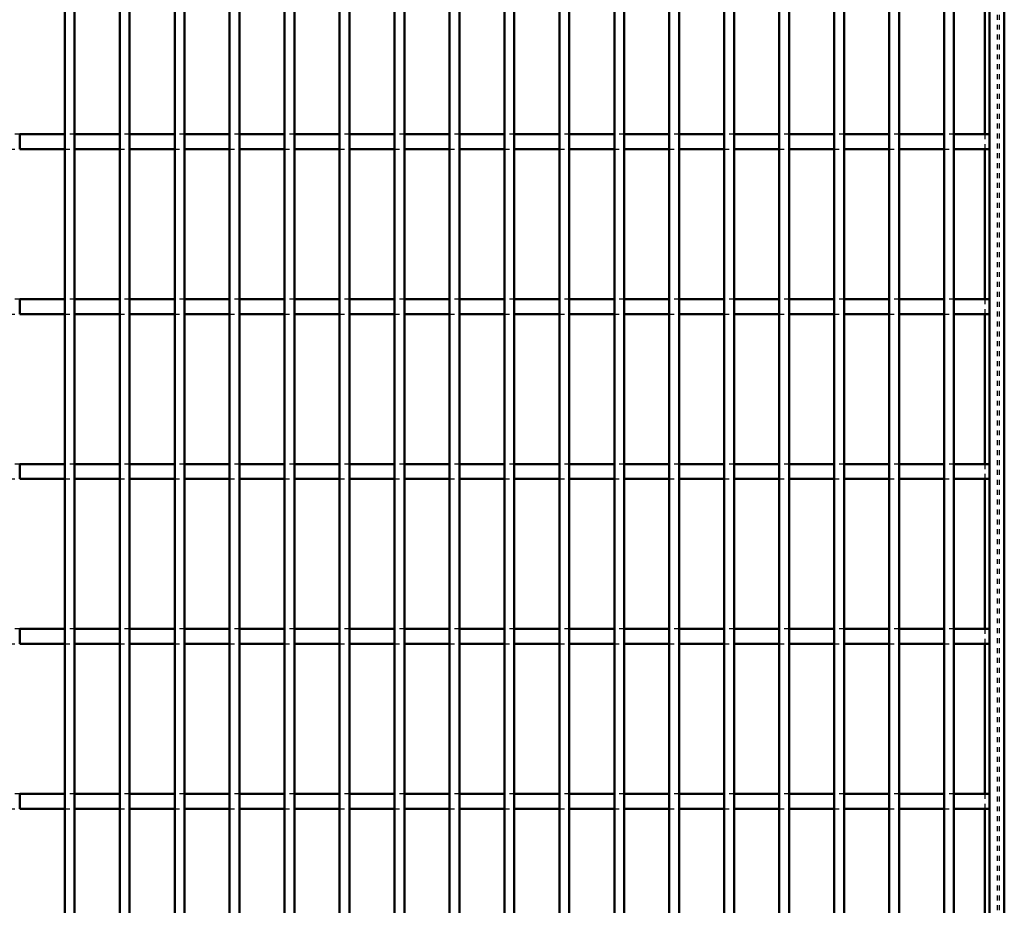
# Model space of a CAD drawing. Header units: millimetres. Extents: x -1015 to 606, y -500 to 954.
# Tile 25 of 36: x 401 to 600, y -321 to -142. Entities that reach past the tile are written whole.
import ezdxf

# ---------------------------------------------------------------- set-up
doc = ezdxf.new("R2010")
doc.units = ezdxf.units.MM
doc.linetypes.add('Dashed', pattern=[2, 1, -1])
doc.layers.add('AM_0', color=7, linetype='Continuous', lineweight=50)
doc.layers.add('AM_9', color=6, linetype='Dashed', lineweight=25)

# ---------------------------------------------------------------- blocks, each defined once
blk = doc.blocks.new('1_tdnwabjecgorypo8r76b819bl________0_in_LPPX423303311311120010003500_4')
at = {"layer": 'AM_0'}
for p, q in [((597, 497), (597, -497)), ((600, 497), (600, -497)), ((596.05, -134.82), (596.05, -165.15)), ((596.05, -168.15), (596.05, -198.48)), ((596.05, -201.48), (596.05, -231.81)), ((596.05, -234.81), (596.05, -265.14)), ((596.05, -268.14), (596.05, -298.47)), ((596.05, -301.47), (596.05, -331.8))]:
    blk.add_line(p, q, dxfattribs=at)
at = {"layer": 'AM_9'}
for p, q in [((598.55, 497), (598.55, -497)), ((598.99, 497), (598.99, -497)), ((596.05, -165.15), (596.05, -168.15)), ((596.05, -198.48), (596.05, -201.48)), ((596.05, -231.81), (596.05, -234.81)), ((596.05, -265.14), (596.05, -268.14)), ((596.05, -298.47), (596.05, -301.47))]:
    blk.add_line(p, q, dxfattribs=at)
blk = doc.blocks.new('93_j62hg1pu4lk45hy62hq4kzvsd________0_in_LPPX423303311311120010003500_4')
at = {"layer": 'AM_0'}
for p, q in [((410.07, -497), (410.07, 497)), ((412.07, -497), (412.07, 497))]:
    blk.add_line(p, q, dxfattribs=at)
blk = doc.blocks.new('94_w565txazah2brfbzgyrw08s0h________0_in_LPPX423303311311120010003500_4')
at = {"layer": 'AM_0'}
for p, q in [((421.18, -497), (421.18, 497)), ((423.18, -497), (423.18, 497))]:
    blk.add_line(p, q, dxfattribs=at)
blk = doc.blocks.new('95_eto7fgdj52iwv16e1vdsfczdn________0_in_LPPX423303311311120010003500_4')
at = {"layer": 'AM_0'}
for p, q in [((432.29, -497), (432.29, 497)), ((434.29, -497), (434.29, 497))]:
    blk.add_line(p, q, dxfattribs=at)
blk = doc.blocks.new('96_fk2bswh6nifkd4nzh4lbhw9ii________0_in_LPPX423303311311120010003500_4')
at = {"layer": 'AM_0'}
for p, q in [((443.4, -497), (443.4, 497)), ((445.4, -497), (445.4, 497))]:
    blk.add_line(p, q, dxfattribs=at)
blk = doc.blocks.new('97_52l5iuwrl9yphrf6rf86oevro________0_in_LPPX423303311311120010003500_4')
at = {"layer": 'AM_0'}
for p, q in [((454.51, -497), (454.51, 497)), ((456.51, -497), (456.51, 497))]:
    blk.add_line(p, q, dxfattribs=at)
blk = doc.blocks.new('98_gogrmr2opn3vvj10iye3bfegm________0_in_LPPX423303311311120010003500_4')
at = {"layer": 'AM_0'}
for p, q in [((465.62, -497), (465.62, 497)), ((467.62, -497), (467.62, 497))]:
    blk.add_line(p, q, dxfattribs=at)
blk = doc.blocks.new('99_lubx06hs42j27b6rcehkce01f________0_in_LPPX423303311311120010003500_4')
at = {"layer": 'AM_0'}
for p, q in [((476.73, -497), (476.73, 497)), ((478.73, -497), (478.73, 497))]:
    blk.add_line(p, q, dxfattribs=at)
blk = doc.blocks.new('100_8mq1gjhuntas3pvtwczubtmsa________0_in_LPPX423303311311120010003500_4')
at = {"layer": 'AM_0'}
for p, q in [((487.84, -497), (487.84, 497)), ((489.84, -497), (489.84, 497))]:
    blk.add_line(p, q, dxfattribs=at)
blk = doc.blocks.new('101_rym56zjar52jsi1jlcl7ur98g________0_in_LPPX423303311311120010003500_4')
at = {"layer": 'AM_0'}
for p, q in [((498.95, -497), (498.95, 497)), ((500.95, -497), (500.95, 497))]:
    blk.add_line(p, q, dxfattribs=at)
blk = doc.blocks.new('102_27a6wts4v5p194scgmuyxej2i________0_in_LPPX423303311311120010003500_4')
at = {"layer": 'AM_0'}
for p, q in [((510.06, -497), (510.06, 497)), ((512.06, -497), (512.06, 497))]:
    blk.add_line(p, q, dxfattribs=at)
blk = doc.blocks.new('103_tr5clboocv4h7bc9aqd4gcoql________0_in_LPPX423303311311120010003500_4')
at = {"layer": 'AM_0'}
for p, q in [((521.17, -497), (521.17, 497)), ((523.17, -497), (523.17, 497))]:
    blk.add_line(p, q, dxfattribs=at)
blk = doc.blocks.new('104_eg2gzcfgvg6a62rk03kznix7e________0_in_LPPX423303311311120010003500_4')
at = {"layer": 'AM_0'}
for p, q in [((532.28, -497), (532.28, 497)), ((534.28, -497), (534.28, 497))]:
    blk.add_line(p, q, dxfattribs=at)
blk = doc.blocks.new('105_q7um3eu5vz4il8p8u0rjmedga________0_in_LPPX423303311311120010003500_4')
at = {"layer": 'AM_0'}
for p, q in [((543.39, -497), (543.39, 497)), ((545.39, -497), (545.39, 497))]:
    blk.add_line(p, q, dxfattribs=at)
blk = doc.blocks.new('106_b9dhf5hllvdv0ptomkkc1fo1z________0_in_LPPX423303311311120010003500_4')
at = {"layer": 'AM_0'}
for p, q in [((554.5, -497), (554.5, 497)), ((556.5, -497), (556.5, 497))]:
    blk.add_line(p, q, dxfattribs=at)
blk = doc.blocks.new('107_zstk0meuzqb5sy78unt48kh7l________0_in_LPPX423303311311120010003500_4')
at = {"layer": 'AM_0'}
for p, q in [((565.61, -497), (565.61, 497)), ((567.61, -497), (567.61, 497))]:
    blk.add_line(p, q, dxfattribs=at)
blk = doc.blocks.new('108_tz1wyqyzkj0sts5eyclmlp0xe________0_in_LPPX423303311311120010003500_4')
at = {"layer": 'AM_0'}
for p, q in [((576.72, -497), (576.72, 497)), ((578.72, -497), (578.72, 497))]:
    blk.add_line(p, q, dxfattribs=at)
blk = doc.blocks.new('109_lw61h9jast2vejkglnwfrtxuc________0_in_LPPX423303311311120010003500_4')
at = {"layer": 'AM_0'}
for p, q in [((587.83, -497), (587.83, 497)), ((589.83, -497), (589.83, 497))]:
    blk.add_line(p, q, dxfattribs=at)
blk = doc.blocks.new('116_nidzc0pon7cv9xor8v30og95o________0_in_LPPX423303311311120010003500_4')
at = {"layer": 'AM_0'}
for p, q in [((410.07, -298.47), (400.96, -298.47)), ((400.96, -301.47), (400.96, -298.47)), ((410.07, -298.47), (410.07, -301.47)), ((412.07, -301.47), (412.07, -298.47)), ((421.18, -298.47), (412.07, -298.47)), ((421.18, -298.47), (421.18, -301.47)), ((423.18, -301.47), (423.18, -298.47)), ((432.29, -298.47), (423.18, -298.47)), ((432.29, -298.47), (432.29, -301.47)), ((443.4, -298.47), (434.29, -298.47)), ((434.29, -301.47), (434.29, -298.47)), ((443.4, -298.47), (443.4, -301.47)), ((445.4, -301.47), (445.4, -298.47)), ((454.51, -298.47), (445.4, -298.47)), ((454.51, -298.47), (454.51, -301.47)), ((456.51, -301.47), (456.51, -298.47)), ((465.62, -298.47), (456.51, -298.47)), ((465.62, -298.47), (465.62, -301.47)), ((467.62, -301.47), (467.62, -298.47)), ((476.73, -298.47), (467.62, -298.47)), ((476.73, -298.47), (476.73, -301.47)), ((478.73, -301.47), (478.73, -298.47)), ((487.84, -298.47), (478.73, -298.47)), ((487.84, -298.47), (487.84, -301.47)), ((489.84, -301.47), (489.84, -298.47)), ((498.95, -298.47), (489.84, -298.47)), ((498.95, -298.47), (498.95, -301.47)), ((510.06, -298.47), (500.95, -298.47)), ((500.95, -301.47), (500.95, -298.47)), ((510.06, -298.47), (510.06, -301.47)), ((512.06, -301.47), (512.06, -298.47)), ((521.17, -298.47), (512.06, -298.47)), ((521.17, -298.47), (521.17, -301.47)), ((523.17, -301.47), (523.17, -298.47)), ((532.28, -298.47), (523.17, -298.47)), ((532.28, -298.47), (532.28, -301.47)), ((543.39, -298.47), (534.28, -298.47)), ((534.28, -301.47), (534.28, -298.47)), ((543.39, -298.47), (543.39, -301.47)), ((554.5, -298.47), (545.39, -298.47)), ((545.39, -301.47), (545.39, -298.47)), ((554.5, -298.47), (554.5, -301.47)), ((565.61, -298.47), (556.5, -298.47)), ((556.5, -301.47), (556.5, -298.47)), ((565.61, -298.47), (565.61, -301.47)), ((576.72, -298.47), (567.61, -298.47)), ((567.61, -301.47), (567.61, -298.47)), ((576.72, -298.47), (576.72, -301.47)), ((587.83, -298.47), (578.72, -298.47)), ((578.72, -301.47), (578.72, -298.47)), ((587.83, -298.47), (587.83, -301.47)), ((597, -298.47), (589.83, -298.47)), ((589.83, -301.47), (589.83, -298.47)), ((597, -298.47), (597, -301.47)), ((410.07, -301.47), (400.96, -301.47)), ((421.18, -301.47), (412.07, -301.47)), ((432.29, -301.47), (423.18, -301.47)), ((443.4, -301.47), (434.29, -301.47)), ((454.51, -301.47), (445.4, -301.47)), ((465.62, -301.47), (456.51, -301.47)), ((476.73, -301.47), (467.62, -301.47)), ((487.84, -301.47), (478.73, -301.47)), ((498.95, -301.47), (489.84, -301.47)), ((510.06, -301.47), (500.95, -301.47)), ((521.17, -301.47), (512.06, -301.47)), ((532.28, -301.47), (523.17, -301.47)), ((543.39, -301.47), (534.28, -301.47)), ((554.5, -301.47), (545.39, -301.47)), ((565.61, -301.47), (556.5, -301.47)), ((576.72, -301.47), (567.61, -301.47)), ((587.83, -301.47), (578.72, -301.47)), ((597, -301.47), (589.83, -301.47))]:
    blk.add_line(p, q, dxfattribs=at)
at = {"layer": 'AM_9'}
for p, q in [((400.96, -298.47), (398.96, -298.47)), ((412.07, -298.47), (410.07, -298.47)), ((423.18, -298.47), (421.18, -298.47)), ((434.29, -298.47), (432.29, -298.47)), ((445.4, -298.47), (443.4, -298.47)), ((456.51, -298.47), (454.51, -298.47)), ((467.62, -298.47), (465.62, -298.47)), ((478.73, -298.47), (476.73, -298.47)), ((489.84, -298.47), (487.84, -298.47)), ((500.95, -298.47), (498.95, -298.47)), ((512.06, -298.47), (510.06, -298.47)), ((523.17, -298.47), (521.17, -298.47)), ((534.28, -298.47), (532.28, -298.47)), ((545.39, -298.47), (543.39, -298.47)), ((556.5, -298.47), (554.5, -298.47)), ((567.61, -298.47), (565.61, -298.47)), ((578.72, -298.47), (576.72, -298.47)), ((589.83, -298.47), (587.83, -298.47)), ((398.96, -301.47), (400.96, -301.47)), ((410.07, -301.47), (412.07, -301.47)), ((421.18, -301.47), (423.18, -301.47)), ((432.29, -301.47), (434.29, -301.47)), ((443.4, -301.47), (445.4, -301.47)), ((454.51, -301.47), (456.51, -301.47)), ((465.62, -301.47), (467.62, -301.47)), ((476.73, -301.47), (478.73, -301.47)), ((487.84, -301.47), (489.84, -301.47)), ((498.95, -301.47), (500.95, -301.47)), ((510.06, -301.47), (512.06, -301.47)), ((521.17, -301.47), (523.17, -301.47)), ((532.28, -301.47), (534.28, -301.47)), ((543.39, -301.47), (545.39, -301.47)), ((554.5, -301.47), (556.5, -301.47)), ((565.61, -301.47), (567.61, -301.47)), ((576.72, -301.47), (578.72, -301.47)), ((587.83, -301.47), (589.83, -301.47))]:
    blk.add_line(p, q, dxfattribs=at)
blk = doc.blocks.new('117_64mn47k6jdvgbjflolonx3yvm________0_in_LPPX423303311311120010003500_4')
at = {"layer": 'AM_0'}
for p, q in [((410.07, -265.14), (400.96, -265.14)), ((400.96, -268.14), (400.96, -265.14)), ((410.07, -265.14), (410.07, -268.14)), ((412.07, -268.14), (412.07, -265.14)), ((421.18, -265.14), (412.07, -265.14)), ((421.18, -265.14), (421.18, -268.14)), ((423.18, -268.14), (423.18, -265.14)), ((432.29, -265.14), (423.18, -265.14)), ((432.29, -265.14), (432.29, -268.14)), ((443.4, -265.14), (434.29, -265.14)), ((434.29, -268.14), (434.29, -265.14)), ((443.4, -265.14), (443.4, -268.14)), ((445.4, -268.14), (445.4, -265.14)), ((454.51, -265.14), (445.4, -265.14)), ((454.51, -265.14), (454.51, -268.14)), ((456.51, -268.14), (456.51, -265.14)), ((465.62, -265.14), (456.51, -265.14)), ((465.62, -265.14), (465.62, -268.14)), ((467.62, -268.14), (467.62, -265.14)), ((476.73, -265.14), (467.62, -265.14)), ((476.73, -265.14), (476.73, -268.14)), ((478.73, -268.14), (478.73, -265.14)), ((487.84, -265.14), (478.73, -265.14)), ((487.84, -265.14), (487.84, -268.14)), ((489.84, -268.14), (489.84, -265.14)), ((498.95, -265.14), (489.84, -265.14)), ((498.95, -265.14), (498.95, -268.14)), ((510.06, -265.14), (500.95, -265.14)), ((500.95, -268.14), (500.95, -265.14)), ((510.06, -265.14), (510.06, -268.14)), ((512.06, -268.14), (512.06, -265.14)), ((521.17, -265.14), (512.06, -265.14)), ((521.17, -265.14), (521.17, -268.14)), ((523.17, -268.14), (523.17, -265.14)), ((532.28, -265.14), (523.17, -265.14)), ((532.28, -265.14), (532.28, -268.14)), ((543.39, -265.14), (534.28, -265.14)), ((534.28, -268.14), (534.28, -265.14)), ((543.39, -265.14), (543.39, -268.14)), ((554.5, -265.14), (545.39, -265.14)), ((545.39, -268.14), (545.39, -265.14)), ((554.5, -265.14), (554.5, -268.14)), ((565.61, -265.14), (556.5, -265.14)), ((556.5, -268.14), (556.5, -265.14)), ((565.61, -265.14), (565.61, -268.14)), ((576.72, -265.14), (567.61, -265.14)), ((567.61, -268.14), (567.61, -265.14)), ((576.72, -265.14), (576.72, -268.14)), ((587.83, -265.14), (578.72, -265.14)), ((578.72, -268.14), (578.72, -265.14)), ((587.83, -265.14), (587.83, -268.14)), ((597, -265.14), (589.83, -265.14)), ((589.83, -268.14), (589.83, -265.14)), ((597, -265.14), (597, -268.14)), ((410.07, -268.14), (400.96, -268.14)), ((421.18, -268.14), (412.07, -268.14)), ((432.29, -268.14), (423.18, -268.14)), ((443.4, -268.14), (434.29, -268.14)), ((454.51, -268.14), (445.4, -268.14)), ((465.62, -268.14), (456.51, -268.14)), ((476.73, -268.14), (467.62, -268.14)), ((487.84, -268.14), (478.73, -268.14)), ((498.95, -268.14), (489.84, -268.14)), ((510.06, -268.14), (500.95, -268.14)), ((521.17, -268.14), (512.06, -268.14)), ((532.28, -268.14), (523.17, -268.14)), ((543.39, -268.14), (534.28, -268.14)), ((554.5, -268.14), (545.39, -268.14)), ((565.61, -268.14), (556.5, -268.14)), ((576.72, -268.14), (567.61, -268.14)), ((587.83, -268.14), (578.72, -268.14)), ((597, -268.14), (589.83, -268.14))]:
    blk.add_line(p, q, dxfattribs=at)
at = {"layer": 'AM_9'}
for p, q in [((400.96, -265.14), (398.96, -265.14)), ((412.07, -265.14), (410.07, -265.14)), ((423.18, -265.14), (421.18, -265.14)), ((434.29, -265.14), (432.29, -265.14)), ((445.4, -265.14), (443.4, -265.14)), ((456.51, -265.14), (454.51, -265.14)), ((467.62, -265.14), (465.62, -265.14)), ((478.73, -265.14), (476.73, -265.14)), ((489.84, -265.14), (487.84, -265.14)), ((500.95, -265.14), (498.95, -265.14)), ((512.06, -265.14), (510.06, -265.14)), ((523.17, -265.14), (521.17, -265.14)), ((534.28, -265.14), (532.28, -265.14)), ((545.39, -265.14), (543.39, -265.14)), ((556.5, -265.14), (554.5, -265.14)), ((567.61, -265.14), (565.61, -265.14)), ((578.72, -265.14), (576.72, -265.14)), ((589.83, -265.14), (587.83, -265.14)), ((398.96, -268.14), (400.96, -268.14)), ((410.07, -268.14), (412.07, -268.14)), ((421.18, -268.14), (423.18, -268.14)), ((432.29, -268.14), (434.29, -268.14)), ((443.4, -268.14), (445.4, -268.14)), ((454.51, -268.14), (456.51, -268.14)), ((465.62, -268.14), (467.62, -268.14)), ((476.73, -268.14), (478.73, -268.14)), ((487.84, -268.14), (489.84, -268.14)), ((498.95, -268.14), (500.95, -268.14)), ((510.06, -268.14), (512.06, -268.14)), ((521.17, -268.14), (523.17, -268.14)), ((532.28, -268.14), (534.28, -268.14)), ((543.39, -268.14), (545.39, -268.14)), ((554.5, -268.14), (556.5, -268.14)), ((565.61, -268.14), (567.61, -268.14)), ((576.72, -268.14), (578.72, -268.14)), ((587.83, -268.14), (589.83, -268.14))]:
    blk.add_line(p, q, dxfattribs=at)
blk = doc.blocks.new('118_aao4uvldsniqbxkd6kvx52f9j________0_in_LPPX423303311311120010003500_4')
at = {"layer": 'AM_0'}
for p, q in [((410.07, -231.81), (400.96, -231.81)), ((400.96, -234.81), (400.96, -231.81)), ((410.07, -231.81), (410.07, -234.81)), ((412.07, -234.81), (412.07, -231.81)), ((421.18, -231.81), (412.07, -231.81)), ((421.18, -231.81), (421.18, -234.81)), ((423.18, -234.81), (423.18, -231.81)), ((432.29, -231.81), (423.18, -231.81)), ((432.29, -231.81), (432.29, -234.81)), ((443.4, -231.81), (434.29, -231.81)), ((434.29, -234.81), (434.29, -231.81)), ((443.4, -231.81), (443.4, -234.81)), ((445.4, -234.81), (445.4, -231.81)), ((454.51, -231.81), (445.4, -231.81)), ((454.51, -231.81), (454.51, -234.81)), ((456.51, -234.81), (456.51, -231.81)), ((465.62, -231.81), (456.51, -231.81)), ((465.62, -231.81), (465.62, -234.81)), ((467.62, -234.81), (467.62, -231.81)), ((476.73, -231.81), (467.62, -231.81)), ((476.73, -231.81), (476.73, -234.81)), ((478.73, -234.81), (478.73, -231.81)), ((487.84, -231.81), (478.73, -231.81)), ((487.84, -231.81), (487.84, -234.81)), ((489.84, -234.81), (489.84, -231.81)), ((498.95, -231.81), (489.84, -231.81)), ((498.95, -231.81), (498.95, -234.81)), ((510.06, -231.81), (500.95, -231.81)), ((500.95, -234.81), (500.95, -231.81)), ((510.06, -231.81), (510.06, -234.81)), ((512.06, -234.81), (512.06, -231.81)), ((521.17, -231.81), (512.06, -231.81)), ((521.17, -231.81), (521.17, -234.81)), ((523.17, -234.81), (523.17, -231.81)), ((532.28, -231.81), (523.17, -231.81)), ((532.28, -231.81), (532.28, -234.81)), ((543.39, -231.81), (534.28, -231.81)), ((534.28, -234.81), (534.28, -231.81)), ((543.39, -231.81), (543.39, -234.81)), ((554.5, -231.81), (545.39, -231.81)), ((545.39, -234.81), (545.39, -231.81)), ((554.5, -231.81), (554.5, -234.81)), ((565.61, -231.81), (556.5, -231.81)), ((556.5, -234.81), (556.5, -231.81)), ((565.61, -231.81), (565.61, -234.81)), ((576.72, -231.81), (567.61, -231.81)), ((567.61, -234.81), (567.61, -231.81)), ((576.72, -231.81), (576.72, -234.81)), ((587.83, -231.81), (578.72, -231.81)), ((578.72, -234.81), (578.72, -231.81)), ((587.83, -231.81), (587.83, -234.81)), ((597, -231.81), (589.83, -231.81)), ((589.83, -234.81), (589.83, -231.81)), ((597, -231.81), (597, -234.81)), ((410.07, -234.81), (400.96, -234.81)), ((421.18, -234.81), (412.07, -234.81)), ((432.29, -234.81), (423.18, -234.81)), ((443.4, -234.81), (434.29, -234.81)), ((454.51, -234.81), (445.4, -234.81)), ((465.62, -234.81), (456.51, -234.81)), ((476.73, -234.81), (467.62, -234.81)), ((487.84, -234.81), (478.73, -234.81)), ((498.95, -234.81), (489.84, -234.81)), ((510.06, -234.81), (500.95, -234.81)), ((521.17, -234.81), (512.06, -234.81)), ((532.28, -234.81), (523.17, -234.81)), ((543.39, -234.81), (534.28, -234.81)), ((554.5, -234.81), (545.39, -234.81)), ((565.61, -234.81), (556.5, -234.81)), ((576.72, -234.81), (567.61, -234.81)), ((587.83, -234.81), (578.72, -234.81)), ((597, -234.81), (589.83, -234.81))]:
    blk.add_line(p, q, dxfattribs=at)
at = {"layer": 'AM_9'}
for p, q in [((400.96, -231.81), (398.96, -231.81)), ((412.07, -231.81), (410.07, -231.81)), ((423.18, -231.81), (421.18, -231.81)), ((434.29, -231.81), (432.29, -231.81)), ((445.4, -231.81), (443.4, -231.81)), ((456.51, -231.81), (454.51, -231.81)), ((467.62, -231.81), (465.62, -231.81)), ((478.73, -231.81), (476.73, -231.81)), ((489.84, -231.81), (487.84, -231.81)), ((500.95, -231.81), (498.95, -231.81)), ((512.06, -231.81), (510.06, -231.81)), ((523.17, -231.81), (521.17, -231.81)), ((534.28, -231.81), (532.28, -231.81)), ((545.39, -231.81), (543.39, -231.81)), ((556.5, -231.81), (554.5, -231.81)), ((567.61, -231.81), (565.61, -231.81)), ((578.72, -231.81), (576.72, -231.81)), ((589.83, -231.81), (587.83, -231.81)), ((398.96, -234.81), (400.96, -234.81)), ((410.07, -234.81), (412.07, -234.81)), ((421.18, -234.81), (423.18, -234.81)), ((432.29, -234.81), (434.29, -234.81)), ((443.4, -234.81), (445.4, -234.81)), ((454.51, -234.81), (456.51, -234.81)), ((465.62, -234.81), (467.62, -234.81)), ((476.73, -234.81), (478.73, -234.81)), ((487.84, -234.81), (489.84, -234.81)), ((498.95, -234.81), (500.95, -234.81)), ((510.06, -234.81), (512.06, -234.81)), ((521.17, -234.81), (523.17, -234.81)), ((532.28, -234.81), (534.28, -234.81)), ((543.39, -234.81), (545.39, -234.81)), ((554.5, -234.81), (556.5, -234.81)), ((565.61, -234.81), (567.61, -234.81)), ((576.72, -234.81), (578.72, -234.81)), ((587.83, -234.81), (589.83, -234.81))]:
    blk.add_line(p, q, dxfattribs=at)
blk = doc.blocks.new('119_z5xuaksjbywvfcntj1xahw6id________0_in_LPPX423303311311120010003500_4')
at = {"layer": 'AM_0'}
for p, q in [((410.07, -198.48), (400.96, -198.48)), ((400.96, -201.48), (400.96, -198.48)), ((410.07, -198.48), (410.07, -201.48)), ((412.07, -201.48), (412.07, -198.48)), ((421.18, -198.48), (412.07, -198.48)), ((421.18, -198.48), (421.18, -201.48)), ((423.18, -201.48), (423.18, -198.48)), ((432.29, -198.48), (423.18, -198.48)), ((432.29, -198.48), (432.29, -201.48)), ((443.4, -198.48), (434.29, -198.48)), ((434.29, -201.48), (434.29, -198.48)), ((443.4, -198.48), (443.4, -201.48)), ((445.4, -201.48), (445.4, -198.48)), ((454.51, -198.48), (445.4, -198.48)), ((454.51, -198.48), (454.51, -201.48)), ((456.51, -201.48), (456.51, -198.48)), ((465.62, -198.48), (456.51, -198.48)), ((465.62, -198.48), (465.62, -201.48)), ((467.62, -201.48), (467.62, -198.48)), ((476.73, -198.48), (467.62, -198.48)), ((476.73, -198.48), (476.73, -201.48)), ((478.73, -201.48), (478.73, -198.48)), ((487.84, -198.48), (478.73, -198.48)), ((487.84, -198.48), (487.84, -201.48)), ((489.84, -201.48), (489.84, -198.48)), ((498.95, -198.48), (489.84, -198.48)), ((498.95, -198.48), (498.95, -201.48)), ((510.06, -198.48), (500.95, -198.48)), ((500.95, -201.48), (500.95, -198.48)), ((510.06, -198.48), (510.06, -201.48)), ((512.06, -201.48), (512.06, -198.48)), ((521.17, -198.48), (512.06, -198.48)), ((521.17, -198.48), (521.17, -201.48)), ((523.17, -201.48), (523.17, -198.48)), ((532.28, -198.48), (523.17, -198.48)), ((532.28, -198.48), (532.28, -201.48)), ((543.39, -198.48), (534.28, -198.48)), ((534.28, -201.48), (534.28, -198.48)), ((543.39, -198.48), (543.39, -201.48)), ((554.5, -198.48), (545.39, -198.48)), ((545.39, -201.48), (545.39, -198.48)), ((554.5, -198.48), (554.5, -201.48)), ((565.61, -198.48), (556.5, -198.48)), ((556.5, -201.48), (556.5, -198.48)), ((565.61, -198.48), (565.61, -201.48)), ((576.72, -198.48), (567.61, -198.48)), ((567.61, -201.48), (567.61, -198.48)), ((576.72, -198.48), (576.72, -201.48)), ((587.83, -198.48), (578.72, -198.48)), ((578.72, -201.48), (578.72, -198.48)), ((587.83, -198.48), (587.83, -201.48)), ((597, -198.48), (589.83, -198.48)), ((589.83, -201.48), (589.83, -198.48)), ((597, -198.48), (597, -201.48)), ((410.07, -201.48), (400.96, -201.48)), ((421.18, -201.48), (412.07, -201.48)), ((432.29, -201.48), (423.18, -201.48)), ((443.4, -201.48), (434.29, -201.48)), ((454.51, -201.48), (445.4, -201.48)), ((465.62, -201.48), (456.51, -201.48)), ((476.73, -201.48), (467.62, -201.48)), ((487.84, -201.48), (478.73, -201.48)), ((498.95, -201.48), (489.84, -201.48)), ((510.06, -201.48), (500.95, -201.48)), ((521.17, -201.48), (512.06, -201.48)), ((532.28, -201.48), (523.17, -201.48)), ((543.39, -201.48), (534.28, -201.48)), ((554.5, -201.48), (545.39, -201.48)), ((565.61, -201.48), (556.5, -201.48)), ((576.72, -201.48), (567.61, -201.48)), ((587.83, -201.48), (578.72, -201.48)), ((597, -201.48), (589.83, -201.48))]:
    blk.add_line(p, q, dxfattribs=at)
at = {"layer": 'AM_9'}
for p, q in [((400.96, -198.48), (398.96, -198.48)), ((412.07, -198.48), (410.07, -198.48)), ((423.18, -198.48), (421.18, -198.48)), ((434.29, -198.48), (432.29, -198.48)), ((445.4, -198.48), (443.4, -198.48)), ((456.51, -198.48), (454.51, -198.48)), ((467.62, -198.48), (465.62, -198.48)), ((478.73, -198.48), (476.73, -198.48)), ((489.84, -198.48), (487.84, -198.48)), ((500.95, -198.48), (498.95, -198.48)), ((512.06, -198.48), (510.06, -198.48)), ((523.17, -198.48), (521.17, -198.48)), ((534.28, -198.48), (532.28, -198.48)), ((545.39, -198.48), (543.39, -198.48)), ((556.5, -198.48), (554.5, -198.48)), ((567.61, -198.48), (565.61, -198.48)), ((578.72, -198.48), (576.72, -198.48)), ((589.83, -198.48), (587.83, -198.48)), ((398.96, -201.48), (400.96, -201.48)), ((410.07, -201.48), (412.07, -201.48)), ((421.18, -201.48), (423.18, -201.48)), ((432.29, -201.48), (434.29, -201.48)), ((443.4, -201.48), (445.4, -201.48)), ((454.51, -201.48), (456.51, -201.48)), ((465.62, -201.48), (467.62, -201.48)), ((476.73, -201.48), (478.73, -201.48)), ((487.84, -201.48), (489.84, -201.48)), ((498.95, -201.48), (500.95, -201.48)), ((510.06, -201.48), (512.06, -201.48)), ((521.17, -201.48), (523.17, -201.48)), ((532.28, -201.48), (534.28, -201.48)), ((543.39, -201.48), (545.39, -201.48)), ((554.5, -201.48), (556.5, -201.48)), ((565.61, -201.48), (567.61, -201.48)), ((576.72, -201.48), (578.72, -201.48)), ((587.83, -201.48), (589.83, -201.48))]:
    blk.add_line(p, q, dxfattribs=at)
blk = doc.blocks.new('120_aniocegwz6elx4icyugmesjta________0_in_LPPX423303311311120010003500_4')
at = {"layer": 'AM_0'}
for p, q in [((410.07, -165.15), (400.96, -165.15)), ((400.96, -168.15), (400.96, -165.15)), ((410.07, -165.15), (410.07, -168.15)), ((412.07, -168.15), (412.07, -165.15)), ((421.18, -165.15), (412.07, -165.15)), ((421.18, -165.15), (421.18, -168.15)), ((423.18, -168.15), (423.18, -165.15)), ((432.29, -165.15), (423.18, -165.15)), ((432.29, -165.15), (432.29, -168.15)), ((443.4, -165.15), (434.29, -165.15)), ((434.29, -168.15), (434.29, -165.15)), ((443.4, -165.15), (443.4, -168.15)), ((445.4, -168.15), (445.4, -165.15)), ((454.51, -165.15), (445.4, -165.15)), ((454.51, -165.15), (454.51, -168.15)), ((456.51, -168.15), (456.51, -165.15)), ((465.62, -165.15), (456.51, -165.15)), ((465.62, -165.15), (465.62, -168.15)), ((467.62, -168.15), (467.62, -165.15)), ((476.73, -165.15), (467.62, -165.15)), ((476.73, -165.15), (476.73, -168.15)), ((478.73, -168.15), (478.73, -165.15)), ((487.84, -165.15), (478.73, -165.15)), ((487.84, -165.15), (487.84, -168.15)), ((489.84, -168.15), (489.84, -165.15)), ((498.95, -165.15), (489.84, -165.15)), ((498.95, -165.15), (498.95, -168.15)), ((510.06, -165.15), (500.95, -165.15)), ((500.95, -168.15), (500.95, -165.15)), ((510.06, -165.15), (510.06, -168.15)), ((512.06, -168.15), (512.06, -165.15)), ((521.17, -165.15), (512.06, -165.15)), ((521.17, -165.15), (521.17, -168.15)), ((523.17, -168.15), (523.17, -165.15)), ((532.28, -165.15), (523.17, -165.15)), ((532.28, -165.15), (532.28, -168.15)), ((543.39, -165.15), (534.28, -165.15)), ((534.28, -168.15), (534.28, -165.15)), ((543.39, -165.15), (543.39, -168.15)), ((554.5, -165.15), (545.39, -165.15)), ((545.39, -168.15), (545.39, -165.15)), ((554.5, -165.15), (554.5, -168.15)), ((565.61, -165.15), (556.5, -165.15)), ((556.5, -168.15), (556.5, -165.15)), ((565.61, -165.15), (565.61, -168.15)), ((576.72, -165.15), (567.61, -165.15)), ((567.61, -168.15), (567.61, -165.15)), ((576.72, -165.15), (576.72, -168.15)), ((587.83, -165.15), (578.72, -165.15)), ((578.72, -168.15), (578.72, -165.15)), ((587.83, -165.15), (587.83, -168.15)), ((597, -165.15), (589.83, -165.15)), ((589.83, -168.15), (589.83, -165.15)), ((597, -165.15), (597, -168.15)), ((410.07, -168.15), (400.96, -168.15)), ((421.18, -168.15), (412.07, -168.15)), ((432.29, -168.15), (423.18, -168.15)), ((443.4, -168.15), (434.29, -168.15)), ((454.51, -168.15), (445.4, -168.15)), ((465.62, -168.15), (456.51, -168.15)), ((476.73, -168.15), (467.62, -168.15)), ((487.84, -168.15), (478.73, -168.15)), ((498.95, -168.15), (489.84, -168.15)), ((510.06, -168.15), (500.95, -168.15)), ((521.17, -168.15), (512.06, -168.15)), ((532.28, -168.15), (523.17, -168.15)), ((543.39, -168.15), (534.28, -168.15)), ((554.5, -168.15), (545.39, -168.15)), ((565.61, -168.15), (556.5, -168.15)), ((576.72, -168.15), (567.61, -168.15)), ((587.83, -168.15), (578.72, -168.15)), ((597, -168.15), (589.83, -168.15))]:
    blk.add_line(p, q, dxfattribs=at)
at = {"layer": 'AM_9'}
for p, q in [((400.96, -165.15), (398.96, -165.15)), ((412.07, -165.15), (410.07, -165.15)), ((423.18, -165.15), (421.18, -165.15)), ((434.29, -165.15), (432.29, -165.15)), ((445.4, -165.15), (443.4, -165.15)), ((456.51, -165.15), (454.51, -165.15)), ((467.62, -165.15), (465.62, -165.15)), ((478.73, -165.15), (476.73, -165.15)), ((489.84, -165.15), (487.84, -165.15)), ((500.95, -165.15), (498.95, -165.15)), ((512.06, -165.15), (510.06, -165.15)), ((523.17, -165.15), (521.17, -165.15)), ((534.28, -165.15), (532.28, -165.15)), ((545.39, -165.15), (543.39, -165.15)), ((556.5, -165.15), (554.5, -165.15)), ((567.61, -165.15), (565.61, -165.15)), ((578.72, -165.15), (576.72, -165.15)), ((589.83, -165.15), (587.83, -165.15)), ((398.96, -168.15), (400.96, -168.15)), ((410.07, -168.15), (412.07, -168.15)), ((421.18, -168.15), (423.18, -168.15)), ((432.29, -168.15), (434.29, -168.15)), ((443.4, -168.15), (445.4, -168.15)), ((454.51, -168.15), (456.51, -168.15)), ((465.62, -168.15), (467.62, -168.15)), ((476.73, -168.15), (478.73, -168.15)), ((487.84, -168.15), (489.84, -168.15)), ((498.95, -168.15), (500.95, -168.15)), ((510.06, -168.15), (512.06, -168.15)), ((521.17, -168.15), (523.17, -168.15)), ((532.28, -168.15), (534.28, -168.15)), ((543.39, -168.15), (545.39, -168.15)), ((554.5, -168.15), (556.5, -168.15)), ((565.61, -168.15), (567.61, -168.15)), ((576.72, -168.15), (578.72, -168.15)), ((587.83, -168.15), (589.83, -168.15))]:
    blk.add_line(p, q, dxfattribs=at)

msp = doc.modelspace()

# ---------------------------------------------------------------- block references
for name in ['93_j62hg1pu4lk45hy62hq4kzvsd________0_in_LPPX423303311311120010003500_4', '94_w565txazah2brfbzgyrw08s0h________0_in_LPPX423303311311120010003500_4', '95_eto7fgdj52iwv16e1vdsfczdn________0_in_LPPX423303311311120010003500_4', '96_fk2bswh6nifkd4nzh4lbhw9ii________0_in_LPPX423303311311120010003500_4', '97_52l5iuwrl9yphrf6rf86oevro________0_in_LPPX423303311311120010003500_4', '98_gogrmr2opn3vvj10iye3bfegm________0_in_LPPX423303311311120010003500_4', '99_lubx06hs42j27b6rcehkce01f________0_in_LPPX423303311311120010003500_4', '100_8mq1gjhuntas3pvtwczubtmsa________0_in_LPPX423303311311120010003500_4', '101_rym56zjar52jsi1jlcl7ur98g________0_in_LPPX423303311311120010003500_4', '102_27a6wts4v5p194scgmuyxej2i________0_in_LPPX423303311311120010003500_4', '103_tr5clboocv4h7bc9aqd4gcoql________0_in_LPPX423303311311120010003500_4', '104_eg2gzcfgvg6a62rk03kznix7e________0_in_LPPX423303311311120010003500_4', '105_q7um3eu5vz4il8p8u0rjmedga________0_in_LPPX423303311311120010003500_4', '106_b9dhf5hllvdv0ptomkkc1fo1z________0_in_LPPX423303311311120010003500_4', '107_zstk0meuzqb5sy78unt48kh7l________0_in_LPPX423303311311120010003500_4', '108_tz1wyqyzkj0sts5eyclmlp0xe________0_in_LPPX423303311311120010003500_4', '109_lw61h9jast2vejkglnwfrtxuc________0_in_LPPX423303311311120010003500_4', '1_tdnwabjecgorypo8r76b819bl________0_in_LPPX423303311311120010003500_4', '120_aniocegwz6elx4icyugmesjta________0_in_LPPX423303311311120010003500_4', '119_z5xuaksjbywvfcntj1xahw6id________0_in_LPPX423303311311120010003500_4', '118_aao4uvldsniqbxkd6kvx52f9j________0_in_LPPX423303311311120010003500_4', '117_64mn47k6jdvgbjflolonx3yvm________0_in_LPPX423303311311120010003500_4', '116_nidzc0pon7cv9xor8v30og95o________0_in_LPPX423303311311120010003500_4']:
    msp.add_blockref(name, (0, 0))

doc.saveas('drawing.dxf')
